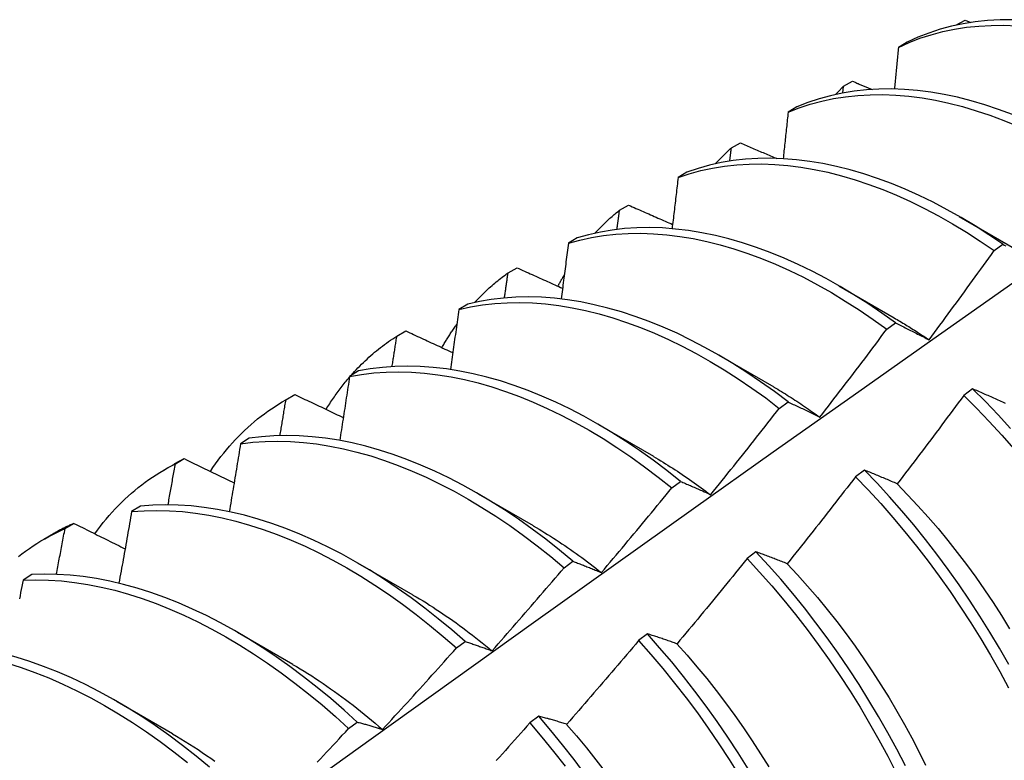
# Model space of a CAD drawing. Header units: inches. Extents: x 16 to 426, y 46 to 198.
# Tile 85 of 111: x 385.562 to 385.847, y 172.152 to 172.367. Entities that reach past the tile are written whole.
import ezdxf

# ---------------------------------------------------------------- set-up
doc = ezdxf.new("R2010")
doc.units = ezdxf.units.IN
doc.header["$MEASUREMENT"] = 0
doc.layers.add('Visible Edges(ANSI)', color=7, linetype='Continuous', lineweight=25)

msp = doc.modelspace()

# ---------------------------------------------------------------- linework, layer by layer
at = {"layer": 'Visible Edges(ANSI)'}
for p, q in [((385.83311, 172.36508), (385.83574, 172.3665)), ((385.83574, 172.3665), (385.83744, 172.36582)), ((385.83304, 172.365), (385.83311, 172.36508)), ((385.8331, 172.36502), (385.83311, 172.36508)), ((385.81903, 172.36012), (385.81645, 172.35861)), ((385.80035, 172.34539), (385.80057, 172.34737)), ((385.80057, 172.34737), (385.8032, 172.34881)), ((385.78712, 172.3414), (385.78455, 172.33989)), ((385.76813, 172.32953), (385.77075, 172.33097)), ((385.75529, 172.32254), (385.75272, 172.32101)), ((385.73579, 172.31155), (385.7384, 172.313)), ((385.83407, 172.30973), (385.85002, 172.3005)), ((385.72353, 172.30353), (385.72097, 172.30199)), ((385.84415, 172.29985), (385.84666, 172.30168)), ((385.70353, 172.29342), (385.70613, 172.29489)), ((385.79927, 172.28969), (385.81522, 172.28046)), ((385.69185, 172.28437), (385.68929, 172.28282)), ((385.81309, 172.27711), (385.8156, 172.27895)), ((385.67136, 172.27516), (385.67396, 172.27664)), ((385.76447, 172.26965), (385.78042, 172.26042)), ((385.66023, 172.26506), (385.65767, 172.26349)), ((385.63881, 172.25647), (385.64162, 172.25809)), ((385.63929, 172.25675), (385.64187, 172.25824)), ((385.64187, 172.25824), (385.64162, 172.25809)), ((385.83791, 172.25991), (385.83538, 172.25801)), ((385.78201, 172.25424), (385.78452, 172.25609)), ((385.72967, 172.24961), (385.74562, 172.24038)), ((385.62867, 172.24559), (385.62613, 172.24401)), ((385.60729, 172.23819), (385.60987, 172.2397)), ((385.60401, 172.23644), (385.60682, 172.23805)), ((385.80661, 172.23638), (385.80407, 172.23448)), ((385.7509, 172.23126), (385.75342, 172.23312)), ((385.69487, 172.22957), (385.71082, 172.22034)), ((385.59718, 172.22597), (385.59464, 172.22438)), ((385.57538, 172.21949), (385.57795, 172.221)), ((385.56921, 172.2164), (385.57202, 172.21802)), ((385.77525, 172.21276), (385.77272, 172.21085)), ((385.71977, 172.20817), (385.72228, 172.21004)), ((385.66007, 172.20953), (385.67602, 172.2003)), ((385.56575, 172.20619), (385.56321, 172.20459)), ((385.62528, 172.18949), (385.64123, 172.18026)), ((385.68859, 172.18496), (385.69111, 172.18684)), ((385.74385, 172.18905), (385.74131, 172.18713)), ((385.59048, 172.16945), (385.60643, 172.16022)), ((385.71239, 172.16524), (385.70984, 172.16332)), ((385.65738, 172.16164), (385.65991, 172.16353))]:
    msp.add_line(p, q, dxfattribs=at)
at = {"layer": 'Visible Edges(ANSI)', "flags": 128}
for points in [[(385.84952, 172.36661), (385.84586, 172.36658), (385.84225, 172.36638), (385.83871, 172.366), (385.83524, 172.36545), (385.83184, 172.36472), (385.82851, 172.36383), (385.82527, 172.36276), (385.82211, 172.36152), (385.81903, 172.36012)], [(385.81645, 172.35861), (385.81953, 172.36), (385.8227, 172.36123), (385.82595, 172.36228), (385.82928, 172.36317), (385.83269, 172.36388), (385.83616, 172.36442), (385.83971, 172.36478), (385.84332, 172.36497), (385.84699, 172.36499), (385.85072, 172.36483)], [(385.81645, 172.35861), (385.81641, 172.35811), (385.81636, 172.35761), (385.81631, 172.35711), (385.81626, 172.35661), (385.81622, 172.3561), (385.81617, 172.3556), (385.81612, 172.3551), (385.81607, 172.3546), (385.81603, 172.3541), (385.81598, 172.3536), (385.81593, 172.35309), (385.81588, 172.35259), (385.81583, 172.35209), (385.81579, 172.35159), (385.81574, 172.35109), (385.81569, 172.35058), (385.81564, 172.35008), (385.81559, 172.34958), (385.81554, 172.34908), (385.81549, 172.34857), (385.81545, 172.34807), (385.8154, 172.34757), (385.81535, 172.34707), (385.8153, 172.34656)], [(385.84946, 172.3392), (385.84546, 172.34069), (385.84147, 172.34202), (385.83751, 172.34319), (385.83357, 172.34418), (385.82967, 172.345), (385.82581, 172.34566), (385.82199, 172.34614), (385.81822, 172.34644), (385.8145, 172.34658), (385.81084, 172.34654), (385.80724, 172.34632), (385.8037, 172.34593), (385.80023, 172.34537), (385.79684, 172.34464), (385.79352, 172.34373), (385.79028, 172.34265), (385.78712, 172.3414)], [(385.79824, 172.34496), (385.79834, 172.34507), (385.79843, 172.34517), (385.79853, 172.34527), (385.79862, 172.34537), (385.79872, 172.34548), (385.79882, 172.34558), (385.79891, 172.34568), (385.79901, 172.34578), (385.7991, 172.34588), (385.7992, 172.34598), (385.7993, 172.34608), (385.79939, 172.34618), (385.79949, 172.34629), (385.79959, 172.34638), (385.79969, 172.34648), (385.79978, 172.34658), (385.79988, 172.34668), (385.79998, 172.34678), (385.80008, 172.34688), (385.80018, 172.34698), (385.80027, 172.34708), (385.80037, 172.34717), (385.80047, 172.34727), (385.80057, 172.34737)], [(385.8032, 172.34881), (385.80343, 172.34871), (385.80367, 172.34861), (385.80391, 172.34851), (385.80415, 172.34841), (385.80439, 172.34831), (385.80462, 172.34821), (385.80486, 172.34812), (385.8051, 172.34802), (385.80534, 172.34792), (385.80557, 172.34782), (385.80581, 172.34772), (385.80605, 172.34762), (385.80629, 172.34752), (385.80653, 172.34743), (385.80676, 172.34733), (385.807, 172.34723), (385.80724, 172.34713), (385.80748, 172.34703), (385.80772, 172.34693), (385.80795, 172.34684), (385.80819, 172.34674), (385.80843, 172.34664), (385.80867, 172.34654), (385.80891, 172.34644)], [(385.78455, 172.33989), (385.78771, 172.34112), (385.79096, 172.34219), (385.79428, 172.34308), (385.79768, 172.3438), (385.80116, 172.34435), (385.8047, 172.34472), (385.80831, 172.34493), (385.81197, 172.34495), (385.8157, 172.34481), (385.81947, 172.34449), (385.82329, 172.34399), (385.82716, 172.34333), (385.83106, 172.34249), (385.83499, 172.34148), (385.83896, 172.34031), (385.84295, 172.33897), (385.84696, 172.33746), (385.85098, 172.33579)], [(385.78455, 172.33989), (385.78449, 172.33933), (385.78443, 172.33877), (385.78437, 172.33821), (385.78431, 172.33765), (385.78426, 172.33709), (385.7842, 172.33653), (385.78414, 172.33597), (385.78408, 172.33541), (385.78402, 172.33484), (385.78396, 172.33428), (385.7839, 172.33372), (385.78384, 172.33316), (385.78378, 172.3326), (385.78372, 172.33204), (385.78366, 172.33148), (385.7836, 172.33092), (385.78354, 172.33036), (385.78348, 172.32979), (385.78342, 172.32923), (385.78336, 172.32867), (385.7833, 172.32811), (385.78324, 172.32755), (385.78318, 172.32698), (385.78311, 172.32642)], [(385.76344, 172.32492), (385.76363, 172.32513), (385.76382, 172.32533), (385.76401, 172.32553), (385.7642, 172.32573), (385.76439, 172.32593), (385.76458, 172.32613), (385.76477, 172.32633), (385.76496, 172.32652), (385.76516, 172.32672), (385.76535, 172.32691), (385.76554, 172.3271), (385.76574, 172.3273), (385.76593, 172.32749), (385.76613, 172.32768), (385.76633, 172.32787), (385.76653, 172.32806), (385.76672, 172.32824), (385.76692, 172.32843), (385.76712, 172.32861), (385.76732, 172.3288), (385.76752, 172.32898), (385.76773, 172.32917), (385.76793, 172.32935), (385.76813, 172.32953)], [(385.76767, 172.32572), (385.76769, 172.32587), (385.76771, 172.32603), (385.76773, 172.32619), (385.76775, 172.32635), (385.76777, 172.32651), (385.76779, 172.32667), (385.76781, 172.32683), (385.76782, 172.32699), (385.76784, 172.32715), (385.76786, 172.3273), (385.76788, 172.32746), (385.7679, 172.32762), (385.76792, 172.32778), (385.76794, 172.32794), (385.76796, 172.3281), (385.76798, 172.32826), (385.768, 172.32842), (385.76802, 172.32857), (385.76804, 172.32873), (385.76806, 172.32889), (385.76807, 172.32905), (385.76809, 172.32921), (385.76811, 172.32937), (385.76813, 172.32953)], [(385.77075, 172.33097), (385.77119, 172.33079), (385.77162, 172.3306), (385.77206, 172.33041), (385.77249, 172.33023), (385.77293, 172.33004), (385.77337, 172.32985), (385.7738, 172.32967), (385.77424, 172.32948), (385.77468, 172.32929), (385.77512, 172.32911), (385.77555, 172.32892), (385.77599, 172.32874), (385.77643, 172.32855), (385.77686, 172.32836), (385.7773, 172.32818), (385.77774, 172.32799), (385.77818, 172.3278), (385.77862, 172.32762), (385.77905, 172.32743), (385.77949, 172.32725), (385.77993, 172.32706), (385.78037, 172.32687), (385.78081, 172.32669), (385.78124, 172.3265)], [(385.84666, 172.30168), (385.84265, 172.3044), (385.83864, 172.30698), (385.8346, 172.30941), (385.83057, 172.31169), (385.82652, 172.31382), (385.82248, 172.31579), (385.81845, 172.3176), (385.81443, 172.31925), (385.81042, 172.32074), (385.80643, 172.32206), (385.80247, 172.32321), (385.79854, 172.32419), (385.79464, 172.32501), (385.79079, 172.32565), (385.78697, 172.32612), (385.7832, 172.32642), (385.77949, 172.32654), (385.77583, 172.32649), (385.77223, 172.32626), (385.7687, 172.32587), (385.76523, 172.32529), (385.76184, 172.32455), (385.75852, 172.32363), (385.75529, 172.32254)], [(385.75272, 172.32101), (385.75596, 172.32209), (385.75928, 172.32299), (385.76268, 172.32372), (385.76615, 172.32428), (385.76969, 172.32467), (385.77329, 172.32488), (385.77696, 172.32492), (385.78068, 172.32478), (385.78445, 172.32447), (385.78827, 172.32399), (385.79213, 172.32333), (385.79603, 172.32251), (385.79996, 172.32151), (385.80392, 172.32034), (385.80791, 172.31901), (385.81192, 172.31751), (385.81594, 172.31585), (385.81998, 172.31403), (385.82402, 172.31205), (385.82806, 172.30991), (385.8321, 172.30761), (385.83613, 172.30517), (385.84015, 172.30258), (385.84415, 172.29985)], [(385.75272, 172.32101), (385.75265, 172.3204), (385.75258, 172.31978), (385.75251, 172.31916), (385.75244, 172.31855), (385.75237, 172.31793), (385.75229, 172.31732), (385.75222, 172.3167), (385.75215, 172.31608), (385.75208, 172.31546), (385.75201, 172.31485), (385.75193, 172.31423), (385.75186, 172.31361), (385.75179, 172.31299), (385.75171, 172.31238), (385.75164, 172.31176), (385.75157, 172.31114), (385.7515, 172.31052), (385.75142, 172.3099), (385.75135, 172.30929), (385.75127, 172.30867), (385.7512, 172.30805), (385.75113, 172.30743), (385.75105, 172.30681), (385.75098, 172.30619)], [(385.7384, 172.313), (385.73892, 172.31277), (385.73945, 172.31254), (385.73998, 172.3123), (385.74051, 172.31207), (385.74104, 172.31184), (385.74157, 172.31161), (385.7421, 172.31137), (385.74263, 172.31114), (385.74316, 172.31091), (385.74369, 172.31067), (385.74422, 172.31044), (385.74475, 172.31021), (385.74528, 172.30998), (385.74581, 172.30974), (385.74634, 172.30951), (385.74687, 172.30928), (385.7474, 172.30905), (385.74793, 172.30881), (385.74847, 172.30858), (385.749, 172.30835), (385.74953, 172.30812), (385.75006, 172.30789), (385.75059, 172.30765), (385.75113, 172.30742)], [(385.72865, 172.30489), (385.72893, 172.30519), (385.72921, 172.30549), (385.72949, 172.30579), (385.72977, 172.30608), (385.73006, 172.30638), (385.73035, 172.30667), (385.73064, 172.30696), (385.73093, 172.30725), (385.73122, 172.30753), (385.73151, 172.30781), (385.73181, 172.30809), (385.73211, 172.30837), (385.7324, 172.30865), (385.7327, 172.30892), (385.73301, 172.3092), (385.73331, 172.30947), (385.73361, 172.30973), (385.73392, 172.31), (385.73423, 172.31026), (385.73454, 172.31052), (385.73485, 172.31078), (385.73516, 172.31104), (385.73547, 172.31129), (385.73579, 172.31155)], [(385.73505, 172.30598), (385.73508, 172.30621), (385.73511, 172.30644), (385.73514, 172.30667), (385.73517, 172.30691), (385.73521, 172.30714), (385.73524, 172.30737), (385.73527, 172.3076), (385.7353, 172.30783), (385.73533, 172.30807), (385.73536, 172.3083), (385.73539, 172.30853), (385.73542, 172.30876), (385.73545, 172.30899), (385.73548, 172.30923), (385.73551, 172.30946), (385.73554, 172.30969), (385.73557, 172.30992), (385.7356, 172.31015), (385.73563, 172.31039), (385.73566, 172.31062), (385.73569, 172.31085), (385.73572, 172.31108), (385.73575, 172.31131), (385.73579, 172.31155)], [(385.8156, 172.27895), (385.81162, 172.2818), (385.80762, 172.28452), (385.8036, 172.28709), (385.79957, 172.28951), (385.79553, 172.29179), (385.79149, 172.2939), (385.78745, 172.29586), (385.78341, 172.29767), (385.77939, 172.29931), (385.77538, 172.30078), (385.7714, 172.30209), (385.76744, 172.30323), (385.76351, 172.30421), (385.75961, 172.30501), (385.75576, 172.30564), (385.75195, 172.3061), (385.74818, 172.30639), (385.74447, 172.3065), (385.74081, 172.30644), (385.73722, 172.30621), (385.73369, 172.3058), (385.73023, 172.30522), (385.72684, 172.30446), (385.72353, 172.30353)], [(385.72097, 172.30199), (385.72429, 172.3029), (385.72768, 172.30365), (385.73114, 172.30422), (385.73468, 172.30461), (385.73828, 172.30483), (385.74194, 172.30488), (385.74565, 172.30475), (385.74942, 172.30446), (385.75324, 172.30398), (385.7571, 172.30334), (385.761, 172.30252), (385.76493, 172.30153), (385.76889, 172.30038), (385.77288, 172.29906), (385.77688, 172.29757), (385.78091, 172.29592), (385.78494, 172.2941), (385.78898, 172.29213), (385.79302, 172.29), (385.79706, 172.28772), (385.80109, 172.28528), (385.80511, 172.2827), (385.80911, 172.27997), (385.81309, 172.27711)], [(385.72097, 172.30199), (385.72088, 172.30132), (385.7208, 172.30065), (385.72071, 172.29998), (385.72063, 172.29931), (385.72054, 172.29864), (385.72046, 172.29797), (385.72037, 172.2973), (385.72029, 172.29663), (385.7202, 172.29596), (385.72011, 172.29528), (385.72003, 172.29461), (385.71994, 172.29394), (385.71985, 172.29327), (385.71977, 172.2926), (385.71968, 172.29193), (385.71959, 172.29126), (385.71951, 172.29058), (385.71942, 172.28991), (385.71933, 172.28924), (385.71924, 172.28857), (385.71915, 172.28789), (385.71907, 172.28722), (385.71898, 172.28655), (385.71889, 172.28587)], [(385.84666, 172.30168), (385.84707, 172.30146), (385.84749, 172.30125)], [(385.82531, 172.27405), (385.82611, 172.27512), (385.8269, 172.27619), (385.8277, 172.27726), (385.82849, 172.27833), (385.82928, 172.2794), (385.83007, 172.28047), (385.83086, 172.28154), (385.83165, 172.28261), (385.83243, 172.28368), (385.83322, 172.28475), (385.83401, 172.28583), (385.83479, 172.2869), (385.83558, 172.28798), (385.83636, 172.28905), (385.83714, 172.29013), (385.83792, 172.29121), (385.8387, 172.29228), (385.83948, 172.29336), (385.84026, 172.29444), (385.84104, 172.29552), (385.84182, 172.2966), (385.8426, 172.29768), (385.84337, 172.29876), (385.84415, 172.29985)], [(385.69385, 172.28485), (385.69422, 172.28525), (385.69459, 172.28565), (385.69497, 172.28604), (385.69535, 172.28643), (385.69574, 172.28682), (385.69612, 172.2872), (385.69651, 172.28758), (385.6969, 172.28795), (385.6973, 172.28833), (385.6977, 172.28869), (385.6981, 172.28906), (385.6985, 172.28942), (385.6989, 172.28977), (385.69931, 172.29012), (385.69972, 172.29047), (385.70013, 172.29082), (385.70055, 172.29116), (385.70097, 172.29149), (385.70139, 172.29182), (385.70181, 172.29215), (385.70224, 172.29248), (385.70267, 172.2928), (385.7031, 172.29311), (385.70353, 172.29342)], [(385.70249, 172.28617), (385.70254, 172.28648), (385.70258, 172.28678), (385.70263, 172.28708), (385.70267, 172.28738), (385.70271, 172.28769), (385.70276, 172.28799), (385.7028, 172.28829), (385.70284, 172.28859), (385.70289, 172.28889), (385.70293, 172.2892), (385.70297, 172.2895), (385.70302, 172.2898), (385.70306, 172.2901), (385.7031, 172.2904), (385.70314, 172.29071), (385.70319, 172.29101), (385.70323, 172.29131), (385.70327, 172.29161), (385.70332, 172.29191), (385.70336, 172.29222), (385.7034, 172.29252), (385.70345, 172.29282), (385.70349, 172.29312), (385.70353, 172.29342)], [(385.70613, 172.29489), (385.70668, 172.29464), (385.70723, 172.2944), (385.70777, 172.29415), (385.70832, 172.2939), (385.70887, 172.29365), (385.70941, 172.29341), (385.70996, 172.29316), (385.71051, 172.29291), (385.71106, 172.29266), (385.7116, 172.29242), (385.71215, 172.29217), (385.7127, 172.29192), (385.71325, 172.29167), (385.7138, 172.29143), (385.71435, 172.29118), (385.7149, 172.29093), (385.71545, 172.29069), (385.71599, 172.29044), (385.71654, 172.29019), (385.71709, 172.28994), (385.71764, 172.2897), (385.71819, 172.28945), (385.71874, 172.2892), (385.71929, 172.28896)], [(385.71796, 172.28956), (385.71803, 172.2897), (385.71811, 172.28984), (385.71818, 172.28998), (385.71826, 172.29012), (385.71833, 172.29026), (385.71841, 172.2904), (385.71848, 172.29054), (385.71856, 172.29068), (385.71864, 172.29082), (385.71871, 172.29095), (385.71879, 172.29109), (385.71887, 172.29123), (385.71894, 172.29137), (385.71902, 172.29151), (385.7191, 172.29164), (385.71917, 172.29178), (385.71925, 172.29192), (385.71933, 172.29206), (385.71941, 172.29219), (385.71949, 172.29233), (385.71957, 172.29246), (385.71964, 172.2926), (385.71972, 172.29274), (385.7198, 172.29287)], [(385.40833, 171.97356), (385.43175, 171.99064), (385.45515, 172.00767), (385.47852, 172.02467), (385.50186, 172.04163), (385.52518, 172.05855), (385.54847, 172.07543), (385.57173, 172.09227), (385.59498, 172.10906), (385.6182, 172.1258), (385.6414, 172.1425), (385.66459, 172.15915), (385.68775, 172.17575), (385.7109, 172.19231), (385.73404, 172.20881), (385.75716, 172.22526), (385.78027, 172.24165), (385.80337, 172.258), (385.82645, 172.27428), (385.84953, 172.29052)], [(385.68929, 172.28282), (385.69268, 172.28357), (385.69614, 172.28415), (385.69967, 172.28455), (385.70326, 172.28479), (385.70692, 172.28484), (385.71063, 172.28473), (385.7144, 172.28444), (385.71821, 172.28398), (385.72207, 172.28334), (385.72597, 172.28254), (385.7299, 172.28156), (385.73386, 172.28041), (385.73784, 172.2791), (385.74185, 172.27762), (385.74587, 172.27598), (385.7499, 172.27417), (385.75394, 172.27221), (385.75798, 172.27009), (385.76202, 172.26782), (385.76606, 172.26539), (385.77007, 172.26282), (385.77408, 172.2601), (385.77806, 172.25724), (385.78201, 172.25424)], [(385.78452, 172.25609), (385.78057, 172.25908), (385.77658, 172.26193), (385.77258, 172.26464), (385.76856, 172.2672), (385.76453, 172.26961), (385.76049, 172.27188), (385.75645, 172.27398), (385.75241, 172.27594), (385.74837, 172.27773), (385.74435, 172.27936), (385.74035, 172.28082), (385.73637, 172.28213), (385.73241, 172.28326), (385.72848, 172.28422), (385.72459, 172.28501), (385.72073, 172.28564), (385.71692, 172.28609), (385.71316, 172.28636), (385.70945, 172.28646), (385.7058, 172.28639), (385.70221, 172.28615), (385.69868, 172.28573), (385.69523, 172.28514), (385.69185, 172.28437)], [(385.68929, 172.28282), (385.68919, 172.28209), (385.68909, 172.28137), (385.68899, 172.28065), (385.68889, 172.27993), (385.68879, 172.27921), (385.68869, 172.27849), (385.68859, 172.27776), (385.68849, 172.27704), (385.68838, 172.27632), (385.68828, 172.2756), (385.68818, 172.27487), (385.68808, 172.27415), (385.68798, 172.27343), (385.68788, 172.2727), (385.68777, 172.27198), (385.68767, 172.27126), (385.68757, 172.27053), (385.68747, 172.26981), (385.68736, 172.26909), (385.68726, 172.26836), (385.68716, 172.26764), (385.68705, 172.26691), (385.68695, 172.26619), (385.68684, 172.26547)], [(385.6844, 172.27179), (385.68457, 172.27209), (385.68474, 172.27238), (385.68491, 172.27267), (385.68508, 172.27296), (385.68525, 172.27325), (385.68542, 172.27353), (385.68559, 172.27382), (385.68577, 172.2741), (385.68594, 172.27439), (385.68612, 172.27467), (385.6863, 172.27495), (385.68647, 172.27523), (385.68665, 172.27551), (385.68683, 172.27579), (385.68702, 172.27606), (385.6872, 172.27634), (385.68738, 172.27661), (385.68756, 172.27689), (385.68775, 172.27716), (385.68794, 172.27743), (385.68812, 172.2777), (385.68831, 172.27796), (385.6885, 172.27823), (385.68869, 172.2785)], [(385.81523, 172.28041), (385.81565, 172.28017), (385.81607, 172.27992), (385.81649, 172.27967), (385.81691, 172.27942), (385.81734, 172.27917), (385.81776, 172.27892), (385.81818, 172.27866), (385.8186, 172.2784), (385.81902, 172.27815), (385.81944, 172.27788), (385.81986, 172.27762), (385.82029, 172.27736), (385.82071, 172.27709), (385.82113, 172.27682), (385.82155, 172.27655), (385.82197, 172.27628), (385.82239, 172.276), (385.82281, 172.27573), (385.82322, 172.27545), (385.82364, 172.27517), (385.82406, 172.27489), (385.82448, 172.27461), (385.8249, 172.27432), (385.82532, 172.27404)], [(385.8156, 172.27895), (385.816, 172.27875), (385.81639, 172.27856), (385.81679, 172.27836), (385.81719, 172.27817), (385.81759, 172.27797), (385.81799, 172.27777), (385.81839, 172.27757), (385.81879, 172.27737), (385.81919, 172.27717), (385.8196, 172.27697), (385.82, 172.27677), (385.8204, 172.27656), (385.82081, 172.27636), (385.82122, 172.27615), (385.82162, 172.27595), (385.82203, 172.27574), (385.82244, 172.27553), (385.82285, 172.27533), (385.82326, 172.27512), (385.82367, 172.27491), (385.82408, 172.27469), (385.82449, 172.27448), (385.8249, 172.27427), (385.82531, 172.27405)], [(385.6581, 172.26375), (385.65859, 172.26431), (385.65909, 172.26486), (385.6596, 172.2654), (385.66011, 172.26594), (385.66063, 172.26647), (385.66115, 172.26699), (385.66167, 172.2675), (385.66221, 172.26801), (385.66274, 172.26851), (385.66328, 172.26901), (385.66383, 172.26949), (385.66438, 172.26997), (385.66494, 172.27045), (385.6655, 172.27091), (385.66606, 172.27137), (385.66663, 172.27182), (385.66721, 172.27226), (385.66779, 172.2727), (385.66837, 172.27313), (385.66896, 172.27355), (385.66956, 172.27396), (385.67015, 172.27437), (385.67076, 172.27477), (385.67136, 172.27516)], [(385.67, 172.2663), (385.67005, 172.26667), (385.67011, 172.26704), (385.67017, 172.26741), (385.67023, 172.26778), (385.67028, 172.26815), (385.67034, 172.26852), (385.6704, 172.26889), (385.67046, 172.26926), (385.67051, 172.26963), (385.67057, 172.26999), (385.67063, 172.27036), (385.67069, 172.27073), (385.67074, 172.2711), (385.6708, 172.27147), (385.67086, 172.27184), (385.67091, 172.27221), (385.67097, 172.27258), (385.67103, 172.27295), (385.67108, 172.27331), (385.67114, 172.27368), (385.6712, 172.27405), (385.67125, 172.27442), (385.67131, 172.27479), (385.67136, 172.27516)], [(385.67396, 172.27664), (385.67452, 172.27638), (385.67509, 172.27611), (385.67565, 172.27585), (385.67622, 172.27559), (385.67678, 172.27533), (385.67735, 172.27506), (385.67791, 172.2748), (385.67848, 172.27454), (385.67904, 172.27428), (385.67961, 172.27401), (385.68017, 172.27375), (385.68074, 172.27349), (385.6813, 172.27323), (385.68187, 172.27297), (385.68244, 172.2727), (385.683, 172.27244), (385.68357, 172.27218), (385.68414, 172.27192), (385.6847, 172.27166), (385.68527, 172.27139), (385.68584, 172.27113), (385.68641, 172.27087), (385.68697, 172.27061), (385.68754, 172.27035)], [(385.79374, 172.25173), (385.79456, 172.25278), (385.79537, 172.25383), (385.79619, 172.25488), (385.797, 172.25593), (385.79781, 172.25698), (385.79863, 172.25804), (385.79944, 172.25909), (385.80025, 172.26014), (385.80106, 172.2612), (385.80186, 172.26225), (385.80267, 172.26331), (385.80348, 172.26437), (385.80428, 172.26543), (385.80509, 172.26648), (385.80589, 172.26754), (385.8067, 172.2686), (385.8075, 172.26966), (385.8083, 172.27072), (385.8091, 172.27179), (385.8099, 172.27285), (385.8107, 172.27391), (385.8115, 172.27498), (385.81229, 172.27604), (385.81309, 172.27711)], [(385.65767, 172.26349), (385.66113, 172.26408), (385.66466, 172.26449), (385.66825, 172.26474), (385.6719, 172.26481), (385.67561, 172.2647), (385.67938, 172.26442), (385.68319, 172.26397), (385.68704, 172.26334), (385.69093, 172.26255), (385.69486, 172.26158), (385.69882, 172.26045), (385.70281, 172.25914), (385.70681, 172.25767), (385.71083, 172.25604), (385.71486, 172.25425), (385.7189, 172.25229), (385.72295, 172.25018), (385.72699, 172.24792), (385.73102, 172.2455), (385.73504, 172.24293), (385.73904, 172.24023), (385.74302, 172.23737), (385.74698, 172.23439), (385.7509, 172.23126)], [(385.75342, 172.23312), (385.74949, 172.23624), (385.74553, 172.23922), (385.74155, 172.24206), (385.73754, 172.24475), (385.73352, 172.24731), (385.72949, 172.24971), (385.72545, 172.25197), (385.72141, 172.25407), (385.71737, 172.25601), (385.71334, 172.25779), (385.70932, 172.25941), (385.70531, 172.26087), (385.70133, 172.26216), (385.69737, 172.26328), (385.69345, 172.26423), (385.68956, 172.26502), (385.68571, 172.26563), (385.6819, 172.26607), (385.67814, 172.26633), (385.67444, 172.26643), (385.67079, 172.26634), (385.6672, 172.26609), (385.66368, 172.26566), (385.66023, 172.26506)], [(385.6509, 172.25394), (385.65115, 172.25436), (385.65141, 172.25477), (385.65167, 172.25518), (385.65193, 172.25559), (385.6522, 172.256), (385.65247, 172.2564), (385.65274, 172.2568), (385.65301, 172.2572), (385.65328, 172.2576), (385.65356, 172.25799), (385.65383, 172.25838), (385.65411, 172.25877), (385.6544, 172.25915), (385.65468, 172.25954), (385.65497, 172.25992), (385.65525, 172.26029), (385.65554, 172.26067), (385.65584, 172.26104), (385.65613, 172.26141), (385.65643, 172.26178), (385.65673, 172.26214), (385.65703, 172.2625), (385.65733, 172.26286), (385.65763, 172.26322)], [(385.65767, 172.26349), (385.65756, 172.26272), (385.65744, 172.26195), (385.65733, 172.26118), (385.65721, 172.26041), (385.6571, 172.25964), (385.65698, 172.25887), (385.65686, 172.25809), (385.65674, 172.25732), (385.65663, 172.25655), (385.65651, 172.25578), (385.65639, 172.25501), (385.65627, 172.25424), (385.65616, 172.25346), (385.65604, 172.25269), (385.65592, 172.25192), (385.6558, 172.25115), (385.65568, 172.25038), (385.65556, 172.2496), (385.65544, 172.24883), (385.65532, 172.24806), (385.6552, 172.24728), (385.65508, 172.24651), (385.65496, 172.24574), (385.65484, 172.24496)], [(385.64187, 172.25824), (385.64246, 172.25796), (385.64304, 172.25769), (385.64362, 172.25741), (385.6442, 172.25713), (385.64478, 172.25685), (385.64536, 172.25658), (385.64594, 172.2563), (385.64653, 172.25602), (385.64711, 172.25574), (385.64769, 172.25547), (385.64827, 172.25519), (385.64886, 172.25491), (385.64944, 172.25464), (385.65002, 172.25436), (385.65061, 172.25408), (385.65119, 172.2538), (385.65177, 172.25353), (385.65236, 172.25325), (385.65294, 172.25297), (385.65353, 172.2527), (385.65411, 172.25242), (385.6547, 172.25214), (385.65528, 172.25187), (385.65587, 172.25159)], [(385.78042, 172.26041), (385.78097, 172.26008), (385.78153, 172.25975), (385.78209, 172.25942), (385.78265, 172.25908), (385.7832, 172.25875), (385.78376, 172.2584), (385.78432, 172.25806), (385.78487, 172.25771), (385.78543, 172.25736), (385.78599, 172.257), (385.78654, 172.25664), (385.7871, 172.25628), (385.78765, 172.25592), (385.78821, 172.25555), (385.78876, 172.25518), (385.78931, 172.2548), (385.78987, 172.25443), (385.79042, 172.25405), (385.79097, 172.25366), (385.79152, 172.25328), (385.79207, 172.25289), (385.79263, 172.25249), (385.79318, 172.2521), (385.79373, 172.2517)], [(385.84748, 172.25564), (385.84706, 172.25583), (385.84663, 172.25602), (385.84621, 172.25622), (385.84579, 172.25641), (385.84536, 172.2566), (385.84494, 172.25679), (385.84452, 172.25698), (385.8441, 172.25717), (385.84368, 172.25736), (385.84327, 172.25754), (385.84285, 172.25773), (385.84243, 172.25792), (385.84202, 172.2581), (385.8416, 172.25829), (385.84119, 172.25847), (385.84078, 172.25865), (385.84036, 172.25883), (385.83995, 172.25901), (385.83954, 172.25919), (385.83913, 172.25937), (385.83872, 172.25955), (385.83832, 172.25973), (385.83791, 172.25991)], [(385.84888, 172.24846), (385.84528, 172.25238), (385.84162, 172.2562), (385.83791, 172.25991)], [(385.61743, 172.236), (385.61817, 172.2371), (385.61892, 172.23818), (385.61969, 172.23924), (385.62048, 172.24028), (385.62128, 172.2413), (385.62209, 172.2423), (385.62293, 172.24328), (385.62377, 172.24424), (385.62463, 172.24518), (385.62551, 172.2461), (385.6264, 172.247), (385.62731, 172.24788), (385.62823, 172.24874), (385.62917, 172.24957), (385.63012, 172.25039), (385.63108, 172.25118), (385.63206, 172.25195), (385.63305, 172.2527), (385.63406, 172.25343), (385.63508, 172.25414), (385.63611, 172.25483), (385.63715, 172.25549), (385.63821, 172.25613), (385.63929, 172.25675)], [(385.63756, 172.24636), (385.63763, 172.24679), (385.6377, 172.24723), (385.63778, 172.24766), (385.63785, 172.24809), (385.63792, 172.24853), (385.63799, 172.24896), (385.63807, 172.24939), (385.63814, 172.24983), (385.63821, 172.25026), (385.63828, 172.25069), (385.63836, 172.25113), (385.63843, 172.25156), (385.6385, 172.25199), (385.63857, 172.25242), (385.63864, 172.25286), (385.63871, 172.25329), (385.63879, 172.25372), (385.63886, 172.25415), (385.63893, 172.25459), (385.639, 172.25502), (385.63907, 172.25545), (385.63914, 172.25588), (385.63921, 172.25632), (385.63929, 172.25675)], [(385.78452, 172.25609), (385.7849, 172.25592), (385.78528, 172.25575), (385.78565, 172.25558), (385.78603, 172.2554), (385.78641, 172.25523), (385.78679, 172.25505), (385.78717, 172.25487), (385.78755, 172.2547), (385.78793, 172.25452), (385.78831, 172.25434), (385.7887, 172.25416), (385.78908, 172.25398), (385.78946, 172.25379), (385.78985, 172.25361), (385.79024, 172.25343), (385.79062, 172.25324), (385.79101, 172.25306), (385.7914, 172.25287), (385.79179, 172.25268), (385.79218, 172.25249), (385.79257, 172.2523), (385.79296, 172.25211), (385.79335, 172.25192), (385.79374, 172.25173)], [(385.83538, 172.25801), (385.83459, 172.25694), (385.83379, 172.25586), (385.833, 172.25479), (385.8322, 172.25372), (385.83141, 172.25265), (385.83061, 172.25158), (385.82981, 172.25051), (385.82901, 172.24944), (385.82821, 172.24837), (385.82741, 172.24731), (385.82661, 172.24624), (385.82581, 172.24517), (385.82501, 172.24411), (385.8242, 172.24304), (385.8234, 172.24198), (385.82259, 172.24092), (385.82179, 172.23985), (385.82098, 172.23879), (385.82017, 172.23773), (385.81936, 172.23667), (385.81855, 172.23561), (385.81774, 172.23455), (385.81693, 172.23349), (385.81612, 172.23243)], [(385.83538, 172.25801), (385.83909, 172.25429), (385.84275, 172.25047), (385.84634, 172.24654), (385.84987, 172.24251)], [(385.76215, 172.2293), (385.76299, 172.23033), (385.76382, 172.23136), (385.76466, 172.23239), (385.76549, 172.23343), (385.76633, 172.23446), (385.76716, 172.2355), (385.76799, 172.23653), (385.76882, 172.23757), (385.76965, 172.2386), (385.77048, 172.23964), (385.77131, 172.24068), (385.77214, 172.24172), (385.77297, 172.24276), (385.77379, 172.2438), (385.77462, 172.24484), (385.77544, 172.24588), (385.77627, 172.24693), (385.77709, 172.24797), (385.77791, 172.24901), (385.77873, 172.25006), (385.77956, 172.2511), (385.78037, 172.25215), (385.78119, 172.2532), (385.78201, 172.25424)], [(385.62613, 172.24401), (385.62599, 172.24319), (385.62586, 172.24238), (385.62573, 172.24156), (385.6256, 172.24074), (385.62546, 172.23992), (385.62533, 172.23911), (385.62519, 172.23829), (385.62506, 172.23747), (385.62493, 172.23665), (385.62479, 172.23584), (385.62466, 172.23502), (385.62452, 172.2342), (385.62439, 172.23338), (385.62425, 172.23256), (385.62411, 172.23174), (385.62398, 172.23092), (385.62384, 172.2301), (385.6237, 172.22929), (385.62357, 172.22847), (385.62343, 172.22765), (385.62329, 172.22683), (385.62315, 172.22601), (385.62302, 172.22519), (385.62288, 172.22437)], [(385.62613, 172.24401), (385.62965, 172.24444), (385.63324, 172.24469), (385.63689, 172.24477), (385.64059, 172.24467), (385.64435, 172.2444), (385.64816, 172.24396), (385.65201, 172.24335), (385.6559, 172.24256), (385.65983, 172.24161), (385.66379, 172.24048), (385.66777, 172.23919), (385.67177, 172.23773), (385.67579, 172.2361), (385.67983, 172.23432), (385.68387, 172.23237), (385.68791, 172.23027), (385.69195, 172.22802), (385.69598, 172.22561), (385.7, 172.22305), (385.70401, 172.22035), (385.70799, 172.21751), (385.71195, 172.21453), (385.71587, 172.21141), (385.71977, 172.20817)], [(385.72228, 172.21004), (385.71839, 172.21327), (385.71446, 172.21638), (385.7105, 172.21935), (385.70651, 172.22218), (385.70251, 172.22487), (385.69849, 172.22742), (385.69445, 172.22981), (385.69041, 172.23206), (385.68637, 172.23415), (385.68233, 172.23608), (385.6783, 172.23785), (385.67428, 172.23946), (385.67028, 172.24091), (385.6663, 172.24219), (385.66234, 172.2433), (385.65842, 172.24425), (385.65453, 172.24502), (385.65068, 172.24562), (385.64688, 172.24605), (385.64312, 172.2463), (385.63942, 172.24639), (385.63577, 172.24629), (385.63219, 172.24603), (385.62867, 172.24559)], [(385.58401, 172.21798), (385.5848, 172.21907), (385.5856, 172.22014), (385.58643, 172.2212), (385.58727, 172.22223), (385.58812, 172.22324), (385.58899, 172.22423), (385.58988, 172.22519), (385.59079, 172.22614), (385.59171, 172.22706), (385.59264, 172.22796), (385.59359, 172.22884), (385.59456, 172.2297), (385.59554, 172.23054), (385.59654, 172.23135), (385.59755, 172.23214), (385.59858, 172.2329), (385.59962, 172.23365), (385.60067, 172.23436), (385.60174, 172.23506), (385.60282, 172.23573), (385.60392, 172.23638), (385.60503, 172.23701), (385.60615, 172.23761), (385.60729, 172.23819)], [(385.60517, 172.22635), (385.60526, 172.22684), (385.60535, 172.22733), (385.60544, 172.22783), (385.60553, 172.22832), (385.60562, 172.22882), (385.60571, 172.22931), (385.6058, 172.2298), (385.60589, 172.2303), (385.60597, 172.23079), (385.60606, 172.23129), (385.60615, 172.23178), (385.60624, 172.23227), (385.60633, 172.23277), (385.60642, 172.23326), (385.6065, 172.23375), (385.60659, 172.23425), (385.60668, 172.23474), (385.60677, 172.23523), (385.60685, 172.23573), (385.60694, 172.23622), (385.60703, 172.23671), (385.60712, 172.23721), (385.6072, 172.2377), (385.60729, 172.23819)], [(385.60987, 172.2397), (385.60974, 172.23963), (385.60961, 172.23957), (385.60949, 172.2395), (385.60936, 172.23944), (385.60923, 172.23937), (385.6091, 172.2393), (385.60897, 172.23924), (385.60884, 172.23917), (385.60872, 172.2391), (385.60859, 172.23903), (385.60846, 172.23897), (385.60833, 172.2389), (385.60821, 172.23883), (385.60808, 172.23876), (385.60795, 172.23869), (385.60783, 172.23862), (385.6077, 172.23855), (385.60757, 172.23848), (385.60745, 172.23841), (385.60732, 172.23834), (385.6072, 172.23827), (385.60707, 172.2382), (385.60694, 172.23813), (385.60682, 172.23805)], [(385.60987, 172.2397), (385.61047, 172.2394), (385.61107, 172.23911), (385.61166, 172.23882), (385.61226, 172.23853), (385.61286, 172.23823), (385.61346, 172.23794), (385.61406, 172.23765), (385.61466, 172.23736), (385.61525, 172.23707), (385.61585, 172.23677), (385.61645, 172.23648), (385.61705, 172.23619), (385.61765, 172.2359), (385.61825, 172.2356), (385.61885, 172.23531), (385.61945, 172.23502), (385.62006, 172.23473), (385.62066, 172.23444), (385.62126, 172.23414), (385.62186, 172.23385), (385.62246, 172.23356), (385.62306, 172.23327), (385.62367, 172.23298), (385.62427, 172.23268)], [(385.74561, 172.24033), (385.74631, 172.23992), (385.747, 172.23951), (385.74769, 172.2391), (385.74839, 172.23868), (385.74908, 172.23825), (385.74977, 172.23782), (385.75047, 172.23738), (385.75116, 172.23694), (385.75185, 172.2365), (385.75254, 172.23605), (385.75323, 172.23559), (385.75392, 172.23513), (385.75461, 172.23466), (385.7553, 172.2342), (385.75599, 172.23372), (385.75668, 172.23324), (385.75736, 172.23276), (385.75805, 172.23227), (385.75873, 172.23178), (385.75942, 172.23128), (385.7601, 172.23078), (385.76078, 172.23027), (385.76146, 172.22976), (385.76214, 172.22924)], [(385.81612, 172.23243), (385.81572, 172.23261), (385.81531, 172.23278), (385.81491, 172.23295), (385.8145, 172.23312), (385.8141, 172.23329), (385.8137, 172.23346), (385.8133, 172.23363), (385.8129, 172.2338), (385.8125, 172.23397), (385.8121, 172.23414), (385.8117, 172.2343), (385.81131, 172.23447), (385.81091, 172.23463), (385.81051, 172.23479), (385.81012, 172.23496), (385.80973, 172.23512), (385.80933, 172.23528), (385.80894, 172.23544), (385.80855, 172.2356), (385.80816, 172.23576), (385.80777, 172.23591), (385.80738, 172.23607), (385.80699, 172.23623), (385.80661, 172.23638)], [(385.84838, 172.18018), (385.84569, 172.18489), (385.84291, 172.18956), (385.84003, 172.19418), (385.83705, 172.19875), (385.83399, 172.20325), (385.83083, 172.20768), (385.82759, 172.21205), (385.82427, 172.21633), (385.82088, 172.22053), (385.81741, 172.22464), (385.81387, 172.22865), (385.81027, 172.23257), (385.80661, 172.23638)], [(385.75342, 172.23312), (385.75377, 172.23297), (385.75413, 172.23283), (385.75449, 172.23267), (385.75485, 172.23252), (385.7552, 172.23237), (385.75556, 172.23222), (385.75592, 172.23206), (385.75628, 172.23191), (385.75664, 172.23175), (385.75701, 172.23159), (385.75737, 172.23144), (385.75773, 172.23128), (385.7581, 172.23112), (385.75846, 172.23096), (385.75883, 172.2308), (385.75919, 172.23063), (385.75956, 172.23047), (385.75993, 172.23031), (385.7603, 172.23014), (385.76067, 172.22997), (385.76104, 172.22981), (385.76141, 172.22964), (385.76178, 172.22947), (385.76215, 172.2293)], [(385.80407, 172.23448), (385.80326, 172.23342), (385.80244, 172.23237), (385.80163, 172.23131), (385.80081, 172.23026), (385.79999, 172.22921), (385.79917, 172.22816), (385.79835, 172.2271), (385.79753, 172.22605), (385.79671, 172.225), (385.79589, 172.22395), (385.79506, 172.22291), (385.79424, 172.22186), (385.79342, 172.22081), (385.79259, 172.21977), (385.79176, 172.21872), (385.79094, 172.21768), (385.79011, 172.21663), (385.78928, 172.21559), (385.78845, 172.21454), (385.78762, 172.2135), (385.78679, 172.21246), (385.78596, 172.21142), (385.78513, 172.21038), (385.78429, 172.20934)], [(385.80407, 172.23448), (385.80773, 172.23066), (385.81133, 172.22673), (385.81486, 172.22271), (385.81833, 172.21859), (385.82172, 172.21439), (385.82503, 172.2101), (385.82826, 172.20573), (385.83141, 172.20129), (385.83447, 172.19678), (385.83744, 172.19221), (385.84031, 172.18759), (385.84309, 172.18292), (385.84576, 172.1782), (385.84833, 172.17344)], [(385.73053, 172.20677), (385.73139, 172.20778), (385.73225, 172.20879), (385.73311, 172.20981), (385.73396, 172.21082), (385.73482, 172.21184), (385.73567, 172.21285), (385.73652, 172.21387), (385.73738, 172.21489), (385.73823, 172.2159), (385.73908, 172.21692), (385.73993, 172.21794), (385.74078, 172.21896), (385.74163, 172.21998), (385.74247, 172.221), (385.74332, 172.22203), (385.74417, 172.22305), (385.74501, 172.22407), (385.74586, 172.2251), (385.7467, 172.22612), (385.74754, 172.22715), (385.74838, 172.22818), (385.74923, 172.22921), (385.75007, 172.23023), (385.7509, 172.23126)], [(385.8161, 172.23238), (385.81913, 172.22928), (385.82211, 172.22609), (385.82505, 172.22282), (385.82792, 172.21948), (385.83074, 172.21607), (385.8335, 172.2126), (385.83619, 172.20906), (385.83882, 172.20546), (385.84138, 172.2018), (385.84386, 172.19809), (385.84627, 172.19434), (385.84861, 172.19054)], [(385.59464, 172.22438), (385.59449, 172.22352), (385.59434, 172.22265), (385.59419, 172.22179), (385.59404, 172.22093), (385.59388, 172.22007), (385.59373, 172.21921), (385.59358, 172.21835), (385.59343, 172.21749), (385.59328, 172.21662), (385.59312, 172.21576), (385.59297, 172.2149), (385.59282, 172.21404), (385.59266, 172.21317), (385.59251, 172.21231), (385.59235, 172.21145), (385.5922, 172.21059), (385.59204, 172.20972), (385.59189, 172.20886), (385.59173, 172.208), (385.59158, 172.20713), (385.59142, 172.20627), (385.59126, 172.2054), (385.59111, 172.20454), (385.59095, 172.20368)], [(385.59464, 172.22438), (385.59822, 172.22464), (385.60187, 172.22473), (385.60557, 172.22464), (385.60933, 172.22439), (385.61313, 172.22395), (385.61698, 172.22335), (385.62087, 172.22257), (385.6248, 172.22163), (385.62875, 172.22051), (385.63273, 172.21923), (385.63674, 172.21778), (385.64076, 172.21617), (385.64479, 172.21439), (385.64883, 172.21245), (385.65287, 172.21036), (385.65691, 172.20811), (385.66094, 172.20572), (385.66496, 172.20317), (385.66897, 172.20048), (385.67295, 172.19764), (385.67691, 172.19467), (385.68084, 172.19156), (385.68474, 172.18832), (385.68859, 172.18496)], [(385.69111, 172.18684), (385.68726, 172.19019), (385.68336, 172.19342), (385.67943, 172.19652), (385.67546, 172.19948), (385.67148, 172.2023), (385.66747, 172.20499), (385.66345, 172.20752), (385.65941, 172.20991), (385.65537, 172.21215), (385.65133, 172.21423), (385.64729, 172.21615), (385.64326, 172.21791), (385.63924, 172.21951), (385.63524, 172.22095), (385.63126, 172.22222), (385.62731, 172.22332), (385.62339, 172.22426), (385.6195, 172.22502), (385.61566, 172.22561), (385.61185, 172.22603), (385.6081, 172.22628), (385.6044, 172.22635), (385.60076, 172.22624), (385.59718, 172.22597)], [(385.56187, 172.21141), (385.56291, 172.21222), (385.56397, 172.213), (385.56505, 172.21376), (385.56613, 172.2145), (385.56724, 172.21521), (385.56836, 172.2159), (385.56949, 172.21656), (385.57064, 172.2172), (385.5718, 172.21781), (385.57298, 172.21839), (385.57417, 172.21895), (385.57538, 172.21949)], [(385.57795, 172.221), (385.5777, 172.22089), (385.57744, 172.22078), (385.57719, 172.22067), (385.57694, 172.22055), (385.57669, 172.22044), (385.57644, 172.22032), (385.57618, 172.2202), (385.57593, 172.22008), (385.57569, 172.21996), (385.57544, 172.21984), (385.57519, 172.21971), (385.57494, 172.21959), (385.57469, 172.21947), (385.57445, 172.21934), (385.5742, 172.21921), (385.57396, 172.21908), (385.57371, 172.21895), (385.57347, 172.21882), (385.57323, 172.21869), (385.57298, 172.21856), (385.57274, 172.21842), (385.5725, 172.21829), (385.57226, 172.21815), (385.57202, 172.21802)], [(385.57284, 172.20625), (385.57295, 172.20681), (385.57306, 172.20736), (385.57316, 172.20791), (385.57327, 172.20846), (385.57338, 172.20901), (385.57348, 172.20957), (385.57359, 172.21012), (385.5737, 172.21067), (385.5738, 172.21122), (385.57391, 172.21177), (385.57401, 172.21232), (385.57412, 172.21287), (385.57422, 172.21343), (385.57433, 172.21398), (385.57443, 172.21453), (385.57454, 172.21508), (385.57464, 172.21563), (385.57475, 172.21618), (385.57485, 172.21673), (385.57496, 172.21728), (385.57506, 172.21784), (385.57517, 172.21839), (385.57527, 172.21894), (385.57538, 172.21949)], [(385.57795, 172.221), (385.57856, 172.2207), (385.57918, 172.22039), (385.57979, 172.22008), (385.58041, 172.21978), (385.58102, 172.21947), (385.58163, 172.21916), (385.58225, 172.21885), (385.58286, 172.21855), (385.58348, 172.21824), (385.5841, 172.21793), (385.58471, 172.21762), (385.58533, 172.21732), (385.58594, 172.21701), (385.58656, 172.2167), (385.58718, 172.21639), (385.58779, 172.21609), (385.58841, 172.21578), (385.58903, 172.21547), (385.58965, 172.21517), (385.59027, 172.21486), (385.59089, 172.21455), (385.5915, 172.21424), (385.59212, 172.21394), (385.59274, 172.21363)], [(385.71083, 172.22028), (385.71166, 172.21979), (385.71249, 172.2193), (385.71332, 172.21881), (385.71415, 172.2183), (385.71498, 172.21779), (385.71581, 172.21727), (385.71663, 172.21674), (385.71746, 172.21621), (385.71829, 172.21567), (385.71911, 172.21512), (385.71993, 172.21457), (385.72076, 172.21401), (385.72158, 172.21344), (385.7224, 172.21287), (385.72322, 172.21229), (385.72404, 172.2117), (385.72486, 172.2111), (385.72567, 172.2105), (385.72649, 172.20989), (385.7273, 172.20928), (385.72811, 172.20866), (385.72892, 172.20803), (385.72973, 172.20739), (385.73053, 172.20675)], [(385.78429, 172.20934), (385.78391, 172.20949), (385.78352, 172.20965), (385.78314, 172.2098), (385.78275, 172.20995), (385.78237, 172.21009), (385.78199, 172.21024), (385.78161, 172.21039), (385.78123, 172.21054), (385.78085, 172.21068), (385.78047, 172.21082), (385.78009, 172.21097), (385.77972, 172.21111), (385.77934, 172.21125), (385.77896, 172.21139), (385.77859, 172.21154), (385.77822, 172.21167), (385.77784, 172.21181), (385.77747, 172.21195), (385.7771, 172.21209), (385.77673, 172.21222), (385.77636, 172.21236), (385.77599, 172.21249), (385.77562, 172.21263), (385.77525, 172.21276)], [(385.81848, 172.15088), (385.81601, 172.15567), (385.81342, 172.16042), (385.81073, 172.16513), (385.80794, 172.1698), (385.80506, 172.17442), (385.80208, 172.17898), (385.799, 172.18347), (385.79584, 172.18791), (385.7926, 172.19226), (385.78928, 172.19654), (385.78587, 172.20074), (385.7824, 172.20484), (385.77886, 172.20885), (385.77525, 172.21276)], [(385.72228, 172.21004), (385.72262, 172.20991), (385.72296, 172.20979), (385.72329, 172.20966), (385.72363, 172.20953), (385.72397, 172.2094), (385.72431, 172.20927), (385.72465, 172.20914), (385.72499, 172.20901), (385.72533, 172.20887), (385.72567, 172.20874), (385.72601, 172.20861), (385.72636, 172.20847), (385.7267, 172.20833), (385.72705, 172.2082), (385.72739, 172.20806), (385.72774, 172.20792), (385.72809, 172.20778), (385.72843, 172.20764), (385.72878, 172.20749), (385.72913, 172.20735), (385.72948, 172.20721), (385.72983, 172.20706), (385.73018, 172.20692), (385.73053, 172.20677)], [(385.77272, 172.21085), (385.77188, 172.20981), (385.77104, 172.20878), (385.77021, 172.20774), (385.76937, 172.20671), (385.76853, 172.20567), (385.76769, 172.20464), (385.76684, 172.20361), (385.766, 172.20258), (385.76516, 172.20154), (385.76432, 172.20051), (385.76347, 172.19949), (385.76263, 172.19846), (385.76178, 172.19743), (385.76093, 172.1964), (385.76008, 172.19538), (385.75924, 172.19435), (385.75839, 172.19333), (385.75754, 172.1923), (385.75668, 172.19128), (385.75583, 172.19026), (385.75498, 172.18923), (385.75413, 172.18821), (385.75327, 172.18719), (385.75242, 172.18617)], [(385.77272, 172.21085), (385.77632, 172.20693), (385.77986, 172.20291), (385.78332, 172.1988), (385.78672, 172.1946), (385.79004, 172.19032), (385.79328, 172.18595), (385.79643, 172.18152), (385.79949, 172.17701), (385.80247, 172.17245), (385.80535, 172.16783), (385.80813, 172.16315), (385.81081, 172.15844), (385.81339, 172.15368), (385.81585, 172.1489)], [(385.69889, 172.18414), (385.69977, 172.18513), (385.70065, 172.18612), (385.70153, 172.18712), (385.7024, 172.18811), (385.70328, 172.18911), (385.70416, 172.1901), (385.70503, 172.1911), (385.7059, 172.1921), (385.70678, 172.1931), (385.70765, 172.1941), (385.70852, 172.1951), (385.70939, 172.1961), (385.71026, 172.1971), (385.71113, 172.1981), (385.71199, 172.1991), (385.71286, 172.20011), (385.71373, 172.20111), (385.71459, 172.20212), (385.71546, 172.20312), (385.71632, 172.20413), (385.71718, 172.20514), (385.71805, 172.20615), (385.71891, 172.20716), (385.71977, 172.20817)], [(385.78429, 172.20933), (385.78727, 172.20614), (385.79019, 172.20287), (385.79306, 172.19953), (385.79587, 172.19611), (385.79863, 172.19263), (385.80132, 172.18908), (385.80394, 172.18548), (385.8065, 172.18182), (385.80899, 172.17811), (385.81141, 172.17435), (385.81376, 172.17055), (385.81602, 172.16672), (385.81821, 172.16286), (385.82031, 172.15897), (385.82233, 172.15505), (385.82427, 172.15112)], [(385.56321, 172.20459), (385.56304, 172.20369), (385.56287, 172.20278), (385.5627, 172.20188), (385.56253, 172.20098), (385.56236, 172.20007), (385.56219, 172.19917)], [(385.56321, 172.20459), (385.56685, 172.20469), (385.57055, 172.20461), (385.57431, 172.20437), (385.57811, 172.20394), (385.58196, 172.20335), (385.58584, 172.20259), (385.58977, 172.20165), (385.59372, 172.20054), (385.5977, 172.19927), (385.6017, 172.19783), (385.60572, 172.19623), (385.60975, 172.19446), (385.61379, 172.19253), (385.61783, 172.19045), (385.62187, 172.18821), (385.6259, 172.18582), (385.62993, 172.18328), (385.63393, 172.1806), (385.63792, 172.17777), (385.64188, 172.17481), (385.64581, 172.17171), (385.64971, 172.16848), (385.65357, 172.16512), (385.65738, 172.16164)], [(385.65991, 172.16353), (385.65609, 172.167), (385.65223, 172.17035), (385.64833, 172.17357), (385.64439, 172.17666), (385.64043, 172.17961), (385.63644, 172.18243), (385.63243, 172.1851), (385.62841, 172.18763), (385.62438, 172.19001), (385.62034, 172.19223), (385.61629, 172.19431), (385.61226, 172.19622), (385.60823, 172.19797), (385.60421, 172.19956), (385.60021, 172.20099), (385.59623, 172.20225), (385.59228, 172.20335), (385.58836, 172.20427), (385.58447, 172.20502), (385.58063, 172.2056), (385.57683, 172.20601), (385.57308, 172.20625), (385.56939, 172.20631), (385.56575, 172.20619)], [(385.67603, 172.20028), (385.67699, 172.19972), (385.67796, 172.19914), (385.67893, 172.19856), (385.67989, 172.19797), (385.68085, 172.19737), (385.68182, 172.19675), (385.68278, 172.19613), (385.68374, 172.1955), (385.6847, 172.19486), (385.68565, 172.1942), (385.68661, 172.19354), (385.68756, 172.19287), (385.68852, 172.19219), (385.68947, 172.1915), (385.69042, 172.1908), (385.69136, 172.19009), (385.69231, 172.18938), (385.69325, 172.18865), (385.6942, 172.18791), (385.69514, 172.18717), (385.69607, 172.18642), (385.69701, 172.18566), (385.69794, 172.18489), (385.69887, 172.18411)], [(385.69111, 172.18684), (385.69143, 172.18674), (385.69175, 172.18663), (385.69206, 172.18653), (385.69238, 172.18643), (385.6927, 172.18632), (385.69302, 172.18622), (385.69334, 172.18611), (385.69366, 172.186), (385.69398, 172.18589), (385.69431, 172.18578), (385.69463, 172.18567), (385.69495, 172.18556), (385.69528, 172.18544), (385.6956, 172.18533), (385.69593, 172.18522), (385.69626, 172.1851), (385.69658, 172.18498), (385.69691, 172.18487), (385.69724, 172.18475), (385.69757, 172.18463), (385.6979, 172.18451), (385.69823, 172.18439), (385.69856, 172.18426), (385.69889, 172.18414)], [(385.74131, 172.18713), (385.74045, 172.18611), (385.73959, 172.18509), (385.73873, 172.18408), (385.73787, 172.18306), (385.73701, 172.18205), (385.73615, 172.18103), (385.73529, 172.18002), (385.73442, 172.17901), (385.73356, 172.178), (385.73269, 172.17699), (385.73183, 172.17598), (385.73096, 172.17497), (385.73009, 172.17396), (385.72922, 172.17296), (385.72835, 172.17195), (385.72748, 172.17094), (385.72661, 172.16994), (385.72574, 172.16894), (385.72487, 172.16793), (385.72399, 172.16693), (385.72312, 172.16593), (385.72225, 172.16493), (385.72137, 172.16393), (385.72049, 172.16293)], [(385.74131, 172.18713), (385.74485, 172.18311), (385.74832, 172.17901), (385.75172, 172.17481), (385.75504, 172.17053), (385.75829, 172.16617), (385.76145, 172.16174), (385.76452, 172.15724), (385.7675, 172.15268), (385.77038, 172.14806)], [(385.75242, 172.18617), (385.75205, 172.1863), (385.75169, 172.18643), (385.75132, 172.18656), (385.75096, 172.18669), (385.7506, 172.18681), (385.75023, 172.18694), (385.74987, 172.18706), (385.74951, 172.18719), (385.74915, 172.18731), (385.74879, 172.18743), (385.74843, 172.18755), (385.74808, 172.18767), (385.74772, 172.18779), (385.74736, 172.18791), (385.74701, 172.18803), (385.74666, 172.18814), (385.7463, 172.18826), (385.74595, 172.18837), (385.7456, 172.18849), (385.74525, 172.1886), (385.7449, 172.18871), (385.74455, 172.18883), (385.7442, 172.18894), (385.74385, 172.18905)], [(385.77298, 172.15003), (385.77008, 172.15465), (385.7671, 172.15921), (385.76402, 172.1637), (385.76085, 172.16813), (385.75761, 172.17248), (385.75428, 172.17675), (385.75087, 172.18094), (385.74739, 172.18504), (385.74385, 172.18905)], [(385.53184, 172.18465), (385.53553, 172.18458), (385.53928, 172.18435), (385.54308, 172.18394), (385.54693, 172.18335), (385.55081, 172.1826), (385.55473, 172.18167), (385.55869, 172.18057), (385.56266, 172.17931), (385.56666, 172.17788), (385.57068, 172.17629), (385.57471, 172.17453), (385.57875, 172.17261), (385.58279, 172.17054), (385.58683, 172.16831), (385.59087, 172.16593), (385.59489, 172.1634), (385.5989, 172.16072), (385.60289, 172.15791), (385.60685, 172.15495), (385.61078, 172.15186)], [(385.6172, 172.15051), (385.6133, 172.15372), (385.60936, 172.1568), (385.6054, 172.15975), (385.60141, 172.16255), (385.5974, 172.16522), (385.59337, 172.16774), (385.58934, 172.1701), (385.5853, 172.17232), (385.58126, 172.17438), (385.57722, 172.17629), (385.57319, 172.17803), (385.56917, 172.17961), (385.56517, 172.18103), (385.5612, 172.18228), (385.55725, 172.18337), (385.55333, 172.18428), (385.54945, 172.18502), (385.54561, 172.18559), (385.54181, 172.18599), (385.53806, 172.18621), (385.53437, 172.18627)], [(385.66722, 172.16141), (385.66812, 172.16239), (385.66902, 172.16336), (385.66992, 172.16433), (385.67082, 172.16531), (385.67171, 172.16628), (385.67261, 172.16726), (385.6735, 172.16823), (385.6744, 172.16921), (385.67529, 172.17019), (385.67618, 172.17117), (385.67707, 172.17215), (385.67797, 172.17313), (385.67886, 172.17411), (385.67975, 172.17509), (385.68063, 172.17608), (385.68152, 172.17706), (385.68241, 172.17805), (385.68329, 172.17903), (385.68418, 172.18002), (385.68506, 172.181), (385.68595, 172.18199), (385.68683, 172.18298), (385.68771, 172.18397), (385.68859, 172.18496)], [(385.75239, 172.18615), (385.75531, 172.18288), (385.75819, 172.17953), (385.76101, 172.17611), (385.76377, 172.17263), (385.76647, 172.16909), (385.7691, 172.16549), (385.77167, 172.16183), (385.77417, 172.15813), (385.77659, 172.15438), (385.77894, 172.15059)], [(385.64121, 172.18023), (385.64232, 172.17959), (385.64342, 172.17893), (385.64452, 172.17825), (385.64562, 172.17757), (385.64672, 172.17687), (385.64782, 172.17616), (385.64891, 172.17544), (385.65001, 172.1747), (385.6511, 172.17395), (385.65219, 172.17319), (385.65328, 172.17242), (385.65437, 172.17164), (385.65545, 172.17084), (385.65654, 172.17004), (385.65762, 172.16922), (385.65869, 172.16839), (385.65977, 172.16755), (385.66084, 172.1667), (385.66191, 172.16583), (385.66298, 172.16496), (385.66404, 172.16408), (385.6651, 172.16318), (385.66616, 172.16228), (385.66721, 172.16136)], [(385.72049, 172.16293), (385.72015, 172.16303), (385.7198, 172.16314), (385.71946, 172.16324), (385.71911, 172.16335), (385.71877, 172.16345), (385.71843, 172.16355), (385.71808, 172.16366), (385.71774, 172.16376), (385.7174, 172.16386), (385.71706, 172.16395), (385.71672, 172.16405), (385.71639, 172.16415), (385.71605, 172.16424), (385.71571, 172.16434), (385.71538, 172.16443), (385.71504, 172.16453), (385.71471, 172.16462), (385.71437, 172.16471), (385.71404, 172.1648), (385.71371, 172.16489), (385.71338, 172.16498), (385.71305, 172.16507), (385.71272, 172.16516), (385.71239, 172.16524)], [(385.72587, 172.14835), (385.72261, 172.1527), (385.71928, 172.15696), (385.71587, 172.16115), (385.71239, 172.16524)], [(385.64833, 172.15198), (385.64924, 172.15295), (385.65015, 172.15391), (385.65105, 172.15487), (385.65196, 172.15584), (385.65287, 172.1568), (385.65377, 172.15777), (385.65467, 172.15874), (385.65558, 172.15971), (385.65648, 172.16067), (385.65738, 172.16164)], [(385.65991, 172.16353), (385.6602, 172.16346), (385.6605, 172.16338), (385.6608, 172.1633), (385.6611, 172.16322), (385.6614, 172.16314), (385.6617, 172.16306), (385.662, 172.16297), (385.6623, 172.16289), (385.6626, 172.1628), (385.66291, 172.16272), (385.66321, 172.16263), (385.66351, 172.16254), (385.66382, 172.16245), (385.66413, 172.16236), (385.66443, 172.16227), (385.66474, 172.16218), (385.66505, 172.16209), (385.66536, 172.162), (385.66566, 172.1619), (385.66597, 172.16181), (385.66629, 172.16171), (385.6666, 172.16161), (385.66691, 172.16151), (385.66722, 172.16141)], [(385.70984, 172.16332), (385.70896, 172.16232), (385.70808, 172.16132), (385.7072, 172.16033), (385.70632, 172.15933), (385.70544, 172.15834), (385.70455, 172.15735), (385.70367, 172.15635), (385.70278, 172.15536), (385.7019, 172.15437), (385.70101, 172.15338), (385.70012, 172.15239)], [(385.70984, 172.16332), (385.71332, 172.15921), (385.71672, 172.15502), (385.72005, 172.15075)], [(385.72047, 172.16288), (385.72335, 172.15955), (385.72618, 172.15614), (385.72894, 172.15266), (385.73164, 172.14913)], [(385.60642, 172.16016), (385.60766, 172.15943), (385.6089, 172.15869), (385.61014, 172.15793), (385.61138, 172.15716), (385.61261, 172.15637), (385.61384, 172.15557), (385.61507, 172.15475), (385.6163, 172.15391), (385.61753, 172.15306), (385.61875, 172.1522)]]:
    msp.add_lwpolyline(points, dxfattribs=at)

doc.saveas('drawing.dxf')
